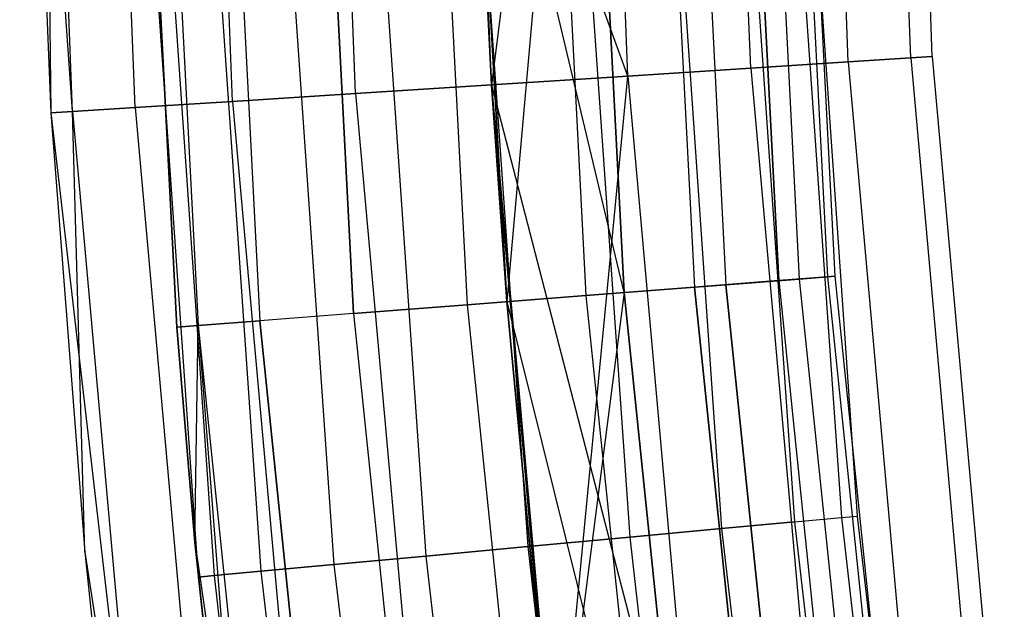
# Model space of a CAD drawing. Extents: x -135 to 135, y -135 to 135.
# Tile 121 of 207: x -75.49 to -71.03, y -7.07 to -4.4. Entities that reach past the tile are written whole.
import ezdxf

# ---------------------------------------------------------------- set-up
doc = ezdxf.new("R2010")
doc.units = 0
doc.header["$LTSCALE"] = 25.4
doc.layers.get('0').update_dxf_attribs({"linetype": 'CONTINUOUS'})

# ---------------------------------------------------------------- blocks, each defined once
blk = doc.blocks.new('SANTANA_BIURKO_A_PM_STL')
at = {"color": 0}
for p, q in [((-72.876, -0.9307, 147.0979), (-73.3502, -4.69, 147)), ((-72.876, -0.9307, 147.0979), (-73.3502, -4.69, 147)), ((-72.7334, -4.6506, 150.9021), (-72.876, -0.9307, 150.9021)), ((-72.7334, -4.6506, 150.9021), (-72.876, -0.9307, 150.9021)), ((-72.7334, -4.6506, 147.0979), (-72.876, -0.9307, 147.0979)), ((-72.7334, -4.6506, 147.0979), (-72.876, -0.9307, 147.0979)), ((-72.7334, -4.6506, 3.9021), (-72.876, -0.9307, 3.9021)), ((-72.7334, -4.6506, 3.9021), (-72.876, -0.9307, 3.9021)), ((-72.7334, -4.6506, 0.0979), (-72.876, -0.9307, 0.0979)), ((-72.7334, -4.6506, 0.0979), (-72.876, -0.9307, 0.0979)), ((-72.177, -4.615, 150.618), (-72.3185, -0.9236, 150.618)), ((-72.177, -4.615, 150.618), (-72.3185, -0.9236, 150.618)), ((-72.177, -4.615, 147.382), (-72.3185, -0.9236, 147.382)), ((-72.177, -4.615, 147.382), (-72.3185, -0.9236, 147.382)), ((-72.177, -4.615, 3.618), (-72.3185, -0.9236, 3.618)), ((-72.177, -4.615, 3.618), (-72.3185, -0.9236, 3.618)), ((-72.177, -4.615, 0.382), (-72.3185, -0.9236, 0.382)), ((-72.177, -4.615, 0.382), (-72.3185, -0.9236, 0.382)), ((-71.7355, -4.5868, 150.1756), (-71.8761, -0.918, 150.1756)), ((-71.7355, -4.5868, 150.1756), (-71.8761, -0.918, 150.1756)), ((-71.7355, -4.5868, 147.8244), (-71.8761, -0.918, 147.8244)), ((-71.7355, -4.5868, 147.8244), (-71.8761, -0.918, 147.8244)), ((-71.7355, -4.5868, 3.1756), (-71.8761, -0.918, 3.1756)), ((-71.7355, -4.5868, 3.1756), (-71.8761, -0.918, 3.1756)), ((-71.7355, -4.5868, 0.8244), (-71.8761, -0.918, 0.8244)), ((-71.7355, -4.5868, 0.8244), (-71.8761, -0.918, 0.8244)), ((-71.452, -4.5687, 149.618), (-71.592, -0.9143, 149.618)), ((-71.452, -4.5687, 149.618), (-71.592, -0.9143, 149.618)), ((-71.452, -4.5687, 148.382), (-71.592, -0.9143, 148.382)), ((-71.452, -4.5687, 148.382), (-71.592, -0.9143, 148.382)), ((-71.452, -4.5687, 2.618), (-71.592, -0.9143, 2.618)), ((-71.452, -4.5687, 2.618), (-71.592, -0.9143, 2.618)), ((-71.452, -4.5687, 1.382), (-71.592, -0.9143, 1.382)), ((-71.452, -4.5687, 1.382), (-71.592, -0.9143, 1.382)), ((-71.3543, -4.5624, 149), (-71.4942, -0.9131, 149)), ((-71.3543, -4.5624, 149), (-71.4942, -0.9131, 149)), ((-71.3543, -4.5624, 2), (-71.4942, -0.9131, 2)), ((-71.3543, -4.5624, 2), (-71.4942, -0.9131, 2)), ((-75.2485, -4.8114, 149.618), (-75.396, -0.9629, 149.618)), ((-75.2485, -4.8114, 149.618), (-75.396, -0.9629, 149.618)), ((-75.396, -0.9629, 1.382), (-75.3461, -4.8177, 2)), ((-75.2485, -4.8114, 1.382), (-75.396, -0.9629, 1.382)), ((-75.2485, -4.8114, 1.382), (-75.396, -0.9629, 1.382)), ((-75.396, -0.9629, 1.382), (-75.3461, -4.8177, 2)), ((-74.965, -4.7933, 150.1756), (-75.1119, -0.9593, 150.1756)), ((-74.965, -4.7933, 150.1756), (-75.1119, -0.9593, 150.1756)), ((-74.965, -4.7933, 0.8244), (-75.1119, -0.9593, 0.8244)), ((-74.965, -4.7933, 0.8244), (-75.1119, -0.9593, 0.8244)), ((-74.5234, -4.7651, 150.618), (-74.6695, -0.9536, 150.618)), ((-74.5234, -4.7651, 150.618), (-74.6695, -0.9536, 150.618)), ((-74.5234, -4.7651, 0.382), (-74.6695, -0.9536, 0.382)), ((-74.5234, -4.7651, 0.382), (-74.6695, -0.9536, 0.382)), ((-73.967, -4.7295, 150.9021), (-74.112, -0.9465, 150.9021)), ((-73.967, -4.7295, 150.9021), (-74.112, -0.9465, 150.9021)), ((-73.967, -4.7295, 0.0979), (-74.112, -0.9465, 0.0979)), ((-73.967, -4.7295, 0.0979), (-74.112, -0.9465, 0.0979)), ((-73.3502, -4.69, 151), (-73.494, -0.9386, 151)), ((-73.3502, -4.69, 151), (-73.494, -0.9386, 151)), ((-73.3502, -4.69, 0), (-73.494, -0.9386, 0)), ((-73.3502, -4.69, 0), (-73.494, -0.9386, 0)), ((-75.4877, -1.3631, 149), (-75.3461, -4.8177, 149)), ((-75.2485, -4.8114, 149.618), (-75.4877, -1.3631, 149)), ((-75.2485, -4.8114, 149.618), (-75.4877, -1.3631, 149)), ((-75.4877, -1.3631, 2), (-75.3461, -4.8177, 2)), ((-75.4877, -1.3631, 149), (-75.3461, -4.8177, 149)), ((-75.4877, -1.3631, 2), (-75.3461, -4.8177, 2)), ((-72.6238, -1.8705, 150.2345), (-72.4312, -5.6066, 150.2345)), ((-72.6238, -1.8705, 150.2345), (-72.4312, -5.6066, 150.2345)), ((-72.6238, -1.8705, 0.7655), (-72.4312, -5.6066, 0.7655)), ((-72.6238, -1.8705, 0.7655), (-72.4312, -5.6066, 0.7655)), ((-72.4813, -1.8669, 147.8772), (-72.2891, -5.5956, 147.8772)), ((-72.4813, -1.8669, 147.8772), (-72.2891, -5.5956, 147.8772)), ((-72.4813, -1.8669, 3.1228), (-72.2891, -5.5956, 3.1228)), ((-72.4813, -1.8669, 3.1228), (-72.2891, -5.5956, 3.1228)), ((-72.05, -5.5771, 149.8521), (-72.2416, -1.8607, 149.8521)), ((-72.05, -5.5771, 149.8521), (-72.2416, -1.8607, 149.8521)), ((-72.2416, -1.8607, 1.1479), (-72.05, -5.5771, 1.1479)), ((-72.2416, -1.8607, 1.1479), (-72.05, -5.5771, 1.1479)), ((-72.1479, -1.8583, 148.3029), (-71.9566, -5.5699, 148.3029)), ((-72.1479, -1.8583, 148.3029), (-71.9566, -5.5699, 148.3029)), ((-72.1479, -1.8583, 2.6971), (-71.9566, -5.5699, 2.6971)), ((-72.1479, -1.8583, 2.6971), (-71.9566, -5.5699, 2.6971)), ((-72.0197, -1.855, 149.359), (-71.8287, -5.56, 149.359)), ((-72.0197, -1.855, 149.359), (-71.8287, -5.56, 149.359)), ((-72.0197, -1.855, 1.641), (-71.8287, -5.56, 1.641)), ((-72.0197, -1.855, 1.641), (-71.8287, -5.56, 1.641)), ((-71.9871, -1.8541, 148.8192), (-71.7962, -5.5575, 148.8192)), ((-71.9871, -1.8541, 148.8192), (-71.7962, -5.5575, 148.8192)), ((-71.9871, -1.8541, 2.1808), (-71.7962, -5.5575, 2.1808)), ((-71.9871, -1.8541, 2.1808), (-71.7962, -5.5575, 2.1808)), ((-73.9758, -5.7262, 150.3282), (-74.1725, -1.9104, 150.3282)), ((-73.9758, -5.7262, 150.3282), (-74.1725, -1.9104, 150.3282)), ((-74.1725, -1.9104, 0.6718), (-73.9758, -5.7262, 0.6718)), ((-74.1725, -1.9104, 0.6718), (-73.9758, -5.7262, 0.6718)), ((-73.6564, -1.8971, 150.4891), (-73.4611, -5.6864, 150.4891)), ((-73.6564, -1.8971, 150.4891), (-73.4611, -5.6864, 150.4891)), ((-73.6564, -1.8971, 0.5109), (-73.4611, -5.6864, 0.5109)), ((-73.6564, -1.8971, 0.5109), (-73.4611, -5.6864, 0.5109)), ((-72.9439, -1.8788, 3.4025), (-73.2808, -5.6724, 3.5)), ((-72.9439, -1.8788, 3.4025), (-73.2808, -5.6724, 3.5)), ((-73.1168, -1.8832, 150.4564), (-72.9229, -5.6447, 150.4564)), ((-73.1168, -1.8832, 150.4564), (-72.9229, -5.6447, 150.4564)), ((-73.1168, -1.8832, 0.5436), (-72.9229, -5.6447, 0.5436)), ((-73.1168, -1.8832, 0.5436), (-72.9229, -5.6447, 0.5436)), ((-72.7505, -5.6313, 147.5975), (-72.9439, -1.8788, 147.5975)), ((-72.7505, -5.6313, 147.5975), (-72.9439, -1.8788, 147.5975)), ((-72.9439, -1.8788, 3.4025), (-72.7505, -5.6313, 3.4025)), ((-72.9439, -1.8788, 3.4025), (-72.7505, -5.6313, 3.4025)), ((-74.7763, -5.7882, 149), (-74.9751, -1.9311, 149)), ((-74.9751, -1.9311, 2), (-74.7763, -5.7882, 2)), ((-74.7763, -5.7882, 149), (-74.9751, -1.9311, 149)), ((-74.9751, -1.9311, 2), (-74.7763, -5.7882, 2)), ((-74.8777, -1.9286, 149.5319), (-74.6791, -5.7806, 149.5319)), ((-74.8777, -1.9286, 149.5319), (-74.6791, -5.7806, 149.5319)), ((-74.8777, -1.9286, 1.4681), (-74.6791, -5.7806, 1.4681)), ((-74.8777, -1.9286, 1.4681), (-74.6791, -5.7806, 1.4681)), ((-74.598, -1.9214, 149.9947), (-74.4002, -5.759, 149.9947)), ((-74.598, -1.9214, 149.9947), (-74.4002, -5.759, 149.9947)), ((-74.598, -1.9214, 1.0053), (-74.4002, -5.759, 1.0053)), ((-74.598, -1.9214, 1.0053), (-74.4002, -5.759, 1.0053)), ((-73.451, -2.6844, 147.5), (-73.2808, -5.6724, 147.5)), ((-72.7505, -5.6313, 147.5975), (-73.451, -2.6844, 147.5)), ((-72.7505, -5.6313, 147.5975), (-73.451, -2.6844, 147.5)), ((-73.2808, -5.6724, 147.5), (-73.451, -2.6844, 147)), ((-73.451, -2.6844, 147), (-73.3502, -4.69, 147)), ((-73.2808, -5.6724, 147.5), (-73.451, -2.6844, 147)), ((-73.451, -2.6844, 147.5), (-73.2808, -5.6724, 147.5)), ((-73.451, -2.6844, 147), (-73.3502, -4.69, 147)), ((-73.451, -2.6844, 4), (-73.3502, -4.69, 4)), ((-72.7334, -4.6506, 3.9021), (-73.451, -2.6844, 4)), ((-72.7334, -4.6506, 3.9021), (-73.451, -2.6844, 4)), ((-73.3502, -4.69, 4), (-73.451, -2.6844, 3.5)), ((-73.451, -2.6844, 3.5), (-73.2808, -5.6724, 3.5)), ((-73.3502, -4.69, 4), (-73.451, -2.6844, 3.5)), ((-73.451, -2.6844, 4), (-73.3502, -4.69, 4)), ((-73.451, -2.6844, 3.5), (-73.2808, -5.6724, 3.5)), ((-72.2093, -3.3384, 149.8817), (-71.9781, -6.6698, 149.8817)), ((-72.2093, -3.3384, 149.8817), (-71.9781, -6.6698, 149.8817)), ((-72.2093, -3.3384, 148.1183), (-71.9781, -6.6698, 148.1183)), ((-72.2093, -3.3384, 148.1183), (-71.9781, -6.6698, 148.1183)), ((-72.2093, -3.3384, 2.8817), (-71.9781, -6.6698, 2.8817)), ((-72.2093, -3.3384, 2.8817), (-71.9781, -6.6698, 2.8817)), ((-72.2093, -3.3384, 1.1183), (-71.9781, -6.6698, 1.1183)), ((-72.2093, -3.3384, 1.1183), (-71.9781, -6.6698, 1.1183)), ((-71.9965, -3.3286, 149.4635), (-71.766, -6.6501, 149.4635)), ((-71.9965, -3.3286, 149.4635), (-71.766, -6.6501, 149.4635)), ((-71.9965, -3.3286, 148.5365), (-71.766, -6.6501, 148.5365)), ((-71.9965, -3.3286, 148.5365), (-71.766, -6.6501, 148.5365)), ((-71.9965, -3.3286, 2.4635), (-71.766, -6.6501, 2.4635)), ((-71.9965, -3.3286, 2.4635), (-71.766, -6.6501, 2.4635)), ((-71.9965, -3.3286, 1.5365), (-71.766, -6.6501, 1.5365)), ((-71.9965, -3.3286, 1.5365), (-71.766, -6.6501, 1.5365)), ((-71.6929, -6.6433, 149), (-71.9232, -3.3252, 149)), ((-71.6929, -6.6433, 149), (-71.9232, -3.3252, 149)), ((-71.6929, -6.6433, 2), (-71.9232, -3.3252, 2)), ((-71.6929, -6.6433, 2), (-71.9232, -3.3252, 2)), ((-72.9585, -3.3731, 150.4266), (-72.7249, -6.739, 150.4266)), ((-72.9585, -3.3731, 150.4266), (-72.7249, -6.739, 150.4266)), ((-72.9585, -3.3731, 147.5734), (-72.7249, -6.739, 147.5734)), ((-72.9585, -3.3731, 147.5734), (-72.7249, -6.739, 147.5734)), ((-72.9585, -3.3731, 3.4266), (-72.7249, -6.739, 3.4266)), ((-72.9585, -3.3731, 3.4266), (-72.7249, -6.739, 3.4266)), ((-72.9585, -3.3731, 0.5734), (-72.7249, -6.739, 0.5734)), ((-72.9585, -3.3731, 0.5734), (-72.7249, -6.739, 0.5734)), ((-72.5408, -3.3538, 150.2135), (-72.3085, -6.7004, 150.2135)), ((-72.5408, -3.3538, 150.2135), (-72.3085, -6.7004, 150.2135)), ((-72.5408, -3.3538, 147.7865), (-72.3085, -6.7004, 147.7865)), ((-72.5408, -3.3538, 147.7865), (-72.3085, -6.7004, 147.7865)), ((-72.5408, -3.3538, 3.2135), (-72.3085, -6.7004, 3.2135)), ((-72.5408, -3.3538, 3.2135), (-72.3085, -6.7004, 3.2135)), ((-72.5408, -3.3538, 0.7865), (-72.3085, -6.7004, 0.7865)), ((-72.5408, -3.3538, 0.7865), (-72.3085, -6.7004, 0.7865)), ((-73.8846, -3.4159, 150.4266), (-73.648, -6.8245, 150.4266)), ((-73.8846, -3.4159, 150.4266), (-73.648, -6.8245, 150.4266)), ((-73.8846, -3.4159, 147.5734), (-73.648, -6.8245, 147.5734)), ((-73.8846, -3.4159, 147.5734), (-73.648, -6.8245, 147.5734)), ((-73.8846, -3.4159, 3.4266), (-73.648, -6.8245, 3.4266)), ((-73.8846, -3.4159, 3.4266), (-73.648, -6.8245, 3.4266)), ((-73.8846, -3.4159, 0.5734), (-73.648, -6.8245, 0.5734)), ((-73.8846, -3.4159, 0.5734), (-73.648, -6.8245, 0.5734)), ((-73.4216, -3.3945, 150.5), (-73.1865, -6.7817, 150.5)), ((-73.4216, -3.3945, 150.5), (-73.1865, -6.7817, 150.5)), ((-73.4216, -3.3945, 147.5), (-73.1865, -6.7817, 147.5)), ((-73.4216, -3.3945, 147.5), (-73.1865, -6.7817, 147.5)), ((-73.4216, -3.3945, 3.5), (-73.1865, -6.7817, 3.5)), ((-73.4216, -3.3945, 3.5), (-73.1865, -6.7817, 3.5)), ((-73.4216, -3.3945, 0.5), (-73.1865, -6.7817, 0.5)), ((-73.4216, -3.3945, 0.5), (-73.1865, -6.7817, 0.5)), ((-74.92, -3.4638, 149), (-74.6801, -6.9201, 149)), ((-74.92, -3.4638, 149), (-74.6801, -6.9201, 149)), ((-74.92, -3.4638, 2), (-74.6801, -6.9201, 2)), ((-74.92, -3.4638, 2), (-74.6801, -6.9201, 2)), ((-74.8466, -3.4604, 149.4635), (-74.607, -6.9134, 149.4635)), ((-74.8466, -3.4604, 149.4635), (-74.607, -6.9134, 149.4635)), ((-74.8466, -3.4604, 148.5365), (-74.607, -6.9134, 148.5365)), ((-74.8466, -3.4604, 148.5365), (-74.607, -6.9134, 148.5365)), ((-74.8466, -3.4604, 2.4635), (-74.607, -6.9134, 2.4635)), ((-74.8466, -3.4604, 2.4635), (-74.607, -6.9134, 2.4635)), ((-74.8466, -3.4604, 1.5365), (-74.607, -6.9134, 1.5365)), ((-74.8466, -3.4604, 1.5365), (-74.607, -6.9134, 1.5365)), ((-74.6338, -3.4505, 149.8817), (-74.3948, -6.8937, 149.8817)), ((-74.6338, -3.4505, 149.8817), (-74.3948, -6.8937, 149.8817)), ((-74.6338, -3.4505, 148.1183), (-74.3948, -6.8937, 148.1183)), ((-74.6338, -3.4505, 148.1183), (-74.3948, -6.8937, 148.1183)), ((-74.6338, -3.4505, 2.8817), (-74.3948, -6.8937, 2.8817)), ((-74.6338, -3.4505, 2.8817), (-74.3948, -6.8937, 2.8817)), ((-74.6338, -3.4505, 1.1183), (-74.3948, -6.8937, 1.1183)), ((-74.6338, -3.4505, 1.1183), (-74.3948, -6.8937, 1.1183)), ((-74.3023, -3.4352, 150.2135), (-74.0644, -6.8631, 150.2135)), ((-74.3023, -3.4352, 150.2135), (-74.0644, -6.8631, 150.2135)), ((-74.3023, -3.4352, 147.7865), (-74.0644, -6.8631, 147.7865)), ((-74.3023, -3.4352, 147.7865), (-74.0644, -6.8631, 147.7865)), ((-74.3023, -3.4352, 3.2135), (-74.0644, -6.8631, 3.2135)), ((-74.3023, -3.4352, 3.2135), (-74.0644, -6.8631, 3.2135)), ((-74.3023, -3.4352, 0.7865), (-74.0644, -6.8631, 0.7865)), ((-74.3023, -3.4352, 0.7865), (-74.0644, -6.8631, 0.7865)), ((-72.177, -4.615, 147.382), (-71.7355, -4.5868, 147.8244)), ((-71.7355, -4.5868, 150.1756), (-72.177, -4.615, 150.618)), ((-71.7355, -4.5868, 150.1756), (-72.177, -4.615, 150.618)), ((-72.177, -4.615, 147.382), (-71.7355, -4.5868, 147.8244)), ((-72.177, -4.615, 0.382), (-71.7355, -4.5868, 0.8244)), ((-71.7355, -4.5868, 3.1756), (-72.177, -4.615, 3.618)), ((-71.7355, -4.5868, 3.1756), (-72.177, -4.615, 3.618)), ((-72.177, -4.615, 0.382), (-71.7355, -4.5868, 0.8244)), ((-71.7355, -4.5868, 147.8244), (-71.452, -4.5687, 148.382)), ((-71.452, -4.5687, 149.618), (-71.7355, -4.5868, 150.1756)), ((-71.452, -4.5687, 149.618), (-71.7355, -4.5868, 150.1756)), ((-71.7355, -4.5868, 147.8244), (-71.452, -4.5687, 148.382)), ((-71.7355, -4.5868, 0.8244), (-71.452, -4.5687, 1.382)), ((-71.452, -4.5687, 2.618), (-71.7355, -4.5868, 3.1756)), ((-71.452, -4.5687, 2.618), (-71.7355, -4.5868, 3.1756)), ((-71.7355, -4.5868, 0.8244), (-71.452, -4.5687, 1.382)), ((-71.7355, -4.5868, 147.8244), (-71.4077, -8.2437, 147.8244)), ((-71.7355, -4.5868, 147.8244), (-71.4077, -8.2437, 147.8244)), ((-71.7355, -4.5868, 150.1756), (-71.4077, -8.2437, 150.1756)), ((-71.7355, -4.5868, 150.1756), (-71.4077, -8.2437, 150.1756)), ((-71.7355, -4.5868, 0.8244), (-71.4077, -8.2437, 0.8244)), ((-71.7355, -4.5868, 0.8244), (-71.4077, -8.2437, 0.8244)), ((-71.7355, -4.5868, 3.1756), (-71.4077, -8.2437, 3.1756)), ((-71.7355, -4.5868, 3.1756), (-71.4077, -8.2437, 3.1756)), ((-71.452, -4.5687, 148.382), (-71.3543, -4.5624, 149)), ((-71.3543, -4.5624, 149), (-71.452, -4.5687, 149.618)), ((-71.3543, -4.5624, 149), (-71.452, -4.5687, 149.618)), ((-71.452, -4.5687, 148.382), (-71.3543, -4.5624, 149)), ((-71.452, -4.5687, 1.382), (-71.3543, -4.5624, 2)), ((-71.3543, -4.5624, 2), (-71.452, -4.5687, 2.618)), ((-71.3543, -4.5624, 2), (-71.452, -4.5687, 2.618)), ((-71.452, -4.5687, 1.382), (-71.3543, -4.5624, 2)), ((-71.452, -4.5687, 148.382), (-71.1255, -8.2111, 148.382)), ((-71.452, -4.5687, 148.382), (-71.1255, -8.2111, 148.382)), ((-71.452, -4.5687, 149.618), (-71.1255, -8.2111, 149.618)), ((-71.452, -4.5687, 149.618), (-71.1255, -8.2111, 149.618)), ((-71.452, -4.5687, 1.382), (-71.1255, -8.2111, 1.382)), ((-71.452, -4.5687, 1.382), (-71.1255, -8.2111, 1.382)), ((-71.452, -4.5687, 2.618), (-71.1255, -8.2111, 2.618)), ((-71.452, -4.5687, 2.618), (-71.1255, -8.2111, 2.618)), ((-71.3543, -4.5624, 149), (-71.0282, -8.1999, 149)), ((-71.3543, -4.5624, 149), (-71.0282, -8.1999, 149)), ((-71.3543, -4.5624, 2), (-71.0282, -8.1999, 2)), ((-71.3543, -4.5624, 2), (-71.0282, -8.1999, 2)), ((-72.7334, -4.6506, 147.0979), (-72.177, -4.615, 147.382)), ((-72.177, -4.615, 150.618), (-72.7334, -4.6506, 150.9021)), ((-72.177, -4.615, 150.618), (-72.7334, -4.6506, 150.9021)), ((-72.7334, -4.6506, 147.0979), (-72.177, -4.615, 147.382)), ((-72.7334, -4.6506, 0.0979), (-72.177, -4.615, 0.382)), ((-72.177, -4.615, 3.618), (-72.7334, -4.6506, 3.9021)), ((-72.177, -4.615, 3.618), (-72.7334, -4.6506, 3.9021)), ((-72.7334, -4.6506, 0.0979), (-72.177, -4.615, 0.382)), ((-72.177, -4.615, 147.382), (-71.8472, -8.2944, 147.382)), ((-72.177, -4.615, 147.382), (-71.8472, -8.2944, 147.382)), ((-72.177, -4.615, 150.618), (-71.8472, -8.2944, 150.618)), ((-72.177, -4.615, 150.618), (-71.8472, -8.2944, 150.618)), ((-72.177, -4.615, 0.382), (-71.8472, -8.2944, 0.382)), ((-72.177, -4.615, 0.382), (-71.8472, -8.2944, 0.382)), ((-72.177, -4.615, 3.618), (-71.8472, -8.2944, 3.618)), ((-72.177, -4.615, 3.618), (-71.8472, -8.2944, 3.618)), ((-72.7334, -4.6506, 150.9021), (-73.3502, -4.69, 151)), ((-72.7334, -4.6506, 150.9021), (-73.3502, -4.69, 151)), ((-72.7334, -4.6506, 147.0979), (-73.3502, -4.69, 147)), ((-72.7334, -4.6506, 147.0979), (-73.3502, -4.69, 147)), ((-73.3502, -4.69, 4), (-72.7334, -4.6506, 3.9021)), ((-73.3502, -4.69, 0), (-72.7334, -4.6506, 0.0979)), ((-73.3502, -4.69, 4), (-72.7334, -4.6506, 3.9021)), ((-73.3502, -4.69, 0), (-72.7334, -4.6506, 0.0979)), ((-73.0591, -8.0388, 147), (-72.7334, -4.6506, 147.0979)), ((-73.0591, -8.0388, 147), (-72.7334, -4.6506, 147.0979)), ((-72.7334, -4.6506, 147.0979), (-72.4011, -8.3584, 147.0979)), ((-72.7334, -4.6506, 147.0979), (-72.4011, -8.3584, 147.0979)), ((-72.7334, -4.6506, 150.9021), (-72.4011, -8.3584, 150.9021)), ((-72.7334, -4.6506, 150.9021), (-72.4011, -8.3584, 150.9021)), ((-72.7334, -4.6506, 0.0979), (-72.4011, -8.3584, 0.0979)), ((-72.7334, -4.6506, 0.0979), (-72.4011, -8.3584, 0.0979)), ((-72.7334, -4.6506, 3.9021), (-72.4011, -8.3584, 3.9021)), ((-72.7334, -4.6506, 3.9021), (-72.4011, -8.3584, 3.9021)), ((-73.3502, -4.69, 151), (-73.967, -4.7295, 150.9021)), ((-73.3502, -4.69, 151), (-73.967, -4.7295, 150.9021)), ((-73.967, -4.7295, 0.0979), (-73.3502, -4.69, 0)), ((-73.967, -4.7295, 0.0979), (-73.3502, -4.69, 0)), ((-73.0591, -8.0388, 147.5), (-73.3502, -4.69, 147)), ((-73.3502, -4.69, 147), (-73.0591, -8.0388, 147)), ((-73.0591, -8.0388, 147.5), (-73.3502, -4.69, 147)), ((-73.2808, -5.6724, 147.5), (-73.3502, -4.69, 147)), ((-73.2808, -5.6724, 147.5), (-73.3502, -4.69, 147)), ((-73.3502, -4.69, 151), (-73.0151, -8.4292, 151)), ((-73.3502, -4.69, 151), (-73.0151, -8.4292, 151)), ((-73.3502, -4.69, 147), (-73.0591, -8.0388, 147)), ((-73.3502, -4.69, 0), (-73.0151, -8.4292, 0)), ((-73.3502, -4.69, 0), (-73.0151, -8.4292, 0)), ((-73.3502, -4.69, 4), (-72.4011, -8.3584, 3.9021)), ((-73.3502, -4.69, 4), (-72.4011, -8.3584, 3.9021)), ((-73.3502, -4.69, 4), (-73.0591, -8.0388, 4)), ((-73.3502, -4.69, 4), (-73.0591, -8.0388, 4)), ((-73.3502, -4.69, 4), (-73.2808, -5.6724, 3.5)), ((-73.3502, -4.69, 4), (-73.2808, -5.6724, 3.5)), ((-74.5234, -4.7651, 150.618), (-74.965, -4.7933, 150.1756)), ((-74.5234, -4.7651, 150.618), (-74.965, -4.7933, 150.1756)), ((-74.965, -4.7933, 0.8244), (-74.5234, -4.7651, 0.382)), ((-74.965, -4.7933, 0.8244), (-74.5234, -4.7651, 0.382)), ((-73.967, -4.7295, 150.9021), (-74.5234, -4.7651, 150.618)), ((-73.967, -4.7295, 150.9021), (-74.5234, -4.7651, 150.618)), ((-74.5234, -4.7651, 0.382), (-73.967, -4.7295, 0.0979)), ((-74.5234, -4.7651, 0.382), (-73.967, -4.7295, 0.0979)), ((-74.5234, -4.7651, 150.618), (-74.1829, -8.5641, 150.618)), ((-74.5234, -4.7651, 150.618), (-74.1829, -8.5641, 150.618)), ((-74.5234, -4.7651, 0.382), (-74.1829, -8.5641, 0.382)), ((-74.5234, -4.7651, 0.382), (-74.1829, -8.5641, 0.382)), ((-73.967, -4.7295, 150.9021), (-73.629, -8.5001, 150.9021)), ((-73.967, -4.7295, 150.9021), (-73.629, -8.5001, 150.9021)), ((-73.967, -4.7295, 0.0979), (-73.629, -8.5001, 0.0979)), ((-73.967, -4.7295, 0.0979), (-73.629, -8.5001, 0.0979)), ((-75.3461, -4.8177, 149), (-75.2485, -4.8114, 149.618)), ((-75.3461, -4.8177, 149), (-75.2485, -4.8114, 149.618)), ((-75.2485, -4.8114, 1.382), (-75.3461, -4.8177, 2)), ((-75.2485, -4.8114, 1.382), (-75.3461, -4.8177, 2)), ((-74.965, -4.7933, 150.1756), (-75.2485, -4.8114, 149.618)), ((-74.965, -4.7933, 150.1756), (-75.2485, -4.8114, 149.618)), ((-75.2485, -4.8114, 1.382), (-74.965, -4.7933, 0.8244)), ((-75.2485, -4.8114, 1.382), (-74.965, -4.7933, 0.8244)), ((-75.2485, -4.8114, 149.618), (-74.9046, -8.6474, 149.618)), ((-75.2485, -4.8114, 149.618), (-74.9046, -8.6474, 149.618)), ((-75.1926, -6.8066, 2), (-75.2485, -4.8114, 1.382)), ((-75.2485, -4.8114, 1.382), (-74.9046, -8.6474, 1.382)), ((-75.2485, -4.8114, 1.382), (-74.9046, -8.6474, 1.382)), ((-75.1926, -6.8066, 2), (-75.2485, -4.8114, 1.382)), ((-74.965, -4.7933, 150.1756), (-74.6224, -8.6148, 150.1756)), ((-74.965, -4.7933, 150.1756), (-74.6224, -8.6148, 150.1756)), ((-74.965, -4.7933, 0.8244), (-74.6224, -8.6148, 0.8244)), ((-74.965, -4.7933, 0.8244), (-74.6224, -8.6148, 0.8244)), ((-75.3461, -4.8177, 149), (-74.9046, -8.6474, 149.618)), ((-75.3461, -4.8177, 149), (-74.9046, -8.6474, 149.618)), ((-75.3461, -4.8177, 149), (-75.1926, -6.8066, 149)), ((-75.3461, -4.8177, 2), (-75.3461, -4.8177, 149)), ((-75.3461, -4.8177, 2), (-75.3461, -4.8177, 149)), ((-75.3461, -4.8177, 2), (-75.1926, -6.8066, 2)), ((-75.3461, -4.8177, 149), (-75.1926, -6.8066, 149)), ((-75.3461, -4.8177, 2), (-75.1926, -6.8066, 2)), ((-71.9566, -5.5699, 148.3029), (-72.2891, -5.5956, 147.8772)), ((-71.9566, -5.5699, 148.3029), (-72.2891, -5.5956, 147.8772)), ((-72.2891, -5.5956, 3.1228), (-71.9566, -5.5699, 2.6971)), ((-72.2891, -5.5956, 3.1228), (-71.9566, -5.5699, 2.6971)), ((-72.05, -5.5771, 149.8521), (-71.8287, -5.56, 149.359)), ((-72.05, -5.5771, 149.8521), (-71.8287, -5.56, 149.359)), ((-71.8287, -5.56, 1.641), (-72.05, -5.5771, 1.1479)), ((-71.8287, -5.56, 1.641), (-72.05, -5.5771, 1.1479)), ((-71.7962, -5.5575, 148.8192), (-71.9566, -5.5699, 148.3029)), ((-71.7962, -5.5575, 148.8192), (-71.9566, -5.5699, 148.3029)), ((-71.9566, -5.5699, 2.6971), (-71.7962, -5.5575, 2.1808)), ((-71.9566, -5.5699, 2.6971), (-71.7962, -5.5575, 2.1808)), ((-71.9566, -5.5699, 148.3029), (-71.5744, -9.2667, 148.3029)), ((-71.9566, -5.5699, 148.3029), (-71.5744, -9.2667, 148.3029)), ((-71.9566, -5.5699, 2.6971), (-71.5744, -9.2667, 2.6971)), ((-71.9566, -5.5699, 2.6971), (-71.5744, -9.2667, 2.6971)), ((-71.8287, -5.56, 149.359), (-71.7962, -5.5575, 148.8192)), ((-71.8287, -5.56, 149.359), (-71.7962, -5.5575, 148.8192)), ((-71.7962, -5.5575, 2.1808), (-71.8287, -5.56, 1.641)), ((-71.7962, -5.5575, 2.1808), (-71.8287, -5.56, 1.641)), ((-71.8287, -5.56, 149.359), (-71.4473, -9.2503, 149.359)), ((-71.8287, -5.56, 149.359), (-71.4473, -9.2503, 149.359)), ((-71.8287, -5.56, 1.641), (-71.4473, -9.2503, 1.641)), ((-71.8287, -5.56, 1.641), (-71.4473, -9.2503, 1.641)), ((-71.7962, -5.5575, 148.8192), (-71.4149, -9.2461, 148.8192)), ((-71.7962, -5.5575, 148.8192), (-71.4149, -9.2461, 148.8192)), ((-71.7962, -5.5575, 2.1808), (-71.4149, -9.2461, 2.1808)), ((-71.7962, -5.5575, 2.1808), (-71.4149, -9.2461, 2.1808)), ((-72.9229, -5.6447, 150.4564), (-72.4312, -5.6066, 150.2345)), ((-72.9229, -5.6447, 150.4564), (-72.4312, -5.6066, 150.2345)), ((-72.4312, -5.6066, 0.7655), (-72.9229, -5.6447, 0.5436)), ((-72.4312, -5.6066, 0.7655), (-72.9229, -5.6447, 0.5436)), ((-72.7505, -5.6313, 147.5975), (-72.2891, -5.5956, 147.8772)), ((-72.7505, -5.6313, 147.5975), (-72.2891, -5.5956, 147.8772)), ((-72.7505, -5.6313, 3.4025), (-72.2891, -5.5956, 3.1228)), ((-72.7505, -5.6313, 3.4025), (-72.2891, -5.5956, 3.1228)), ((-72.05, -5.5771, 149.8521), (-72.4312, -5.6066, 150.2345)), ((-72.05, -5.5771, 149.8521), (-72.4312, -5.6066, 150.2345)), ((-72.05, -5.5771, 1.1479), (-72.4312, -5.6066, 0.7655)), ((-72.05, -5.5771, 1.1479), (-72.4312, -5.6066, 0.7655)), ((-72.0466, -9.3279, 150.2345), (-72.4312, -5.6066, 150.2345)), ((-72.0466, -9.3279, 150.2345), (-72.4312, -5.6066, 150.2345)), ((-72.4312, -5.6066, 0.7655), (-72.0466, -9.3279, 0.7655)), ((-72.4312, -5.6066, 0.7655), (-72.0466, -9.3279, 0.7655)), ((-71.9052, -9.3096, 147.8772), (-72.2891, -5.5956, 147.8772)), ((-71.9052, -9.3096, 147.8772), (-72.2891, -5.5956, 147.8772)), ((-72.2891, -5.5956, 3.1228), (-71.9052, -9.3096, 3.1228)), ((-72.2891, -5.5956, 3.1228), (-71.9052, -9.3096, 3.1228)), ((-72.05, -5.5771, 149.8521), (-71.6674, -9.2788, 149.8521)), ((-72.05, -5.5771, 149.8521), (-71.6674, -9.2788, 149.8521)), ((-72.05, -5.5771, 1.1479), (-71.6674, -9.2788, 1.1479)), ((-72.05, -5.5771, 1.1479), (-71.6674, -9.2788, 1.1479)), ((-73.4611, -5.6864, 150.4891), (-72.9229, -5.6447, 150.4564)), ((-73.4611, -5.6864, 150.4891), (-72.9229, -5.6447, 150.4564)), ((-72.9229, -5.6447, 0.5436), (-73.4611, -5.6864, 0.5109)), ((-72.9229, -5.6447, 0.5436), (-73.4611, -5.6864, 0.5109)), ((-73.2808, -5.6724, 147.5), (-72.7505, -5.6313, 147.5975)), ((-73.2808, -5.6724, 147.5), (-72.7505, -5.6313, 147.5975)), ((-73.2808, -5.6724, 3.5), (-72.7505, -5.6313, 3.4025)), ((-73.2808, -5.6724, 3.5), (-72.7505, -5.6313, 3.4025)), ((-72.7505, -5.6313, 3.4025), (-73.0591, -8.0388, 3.5)), ((-72.7505, -5.6313, 3.4025), (-73.0591, -8.0388, 3.5)), ((-72.9229, -5.6447, 150.4564), (-72.5356, -9.3912, 150.4564)), ((-72.9229, -5.6447, 150.4564), (-72.5356, -9.3912, 150.4564)), ((-72.9229, -5.6447, 0.5436), (-72.5356, -9.3912, 0.5436)), ((-72.9229, -5.6447, 0.5436), (-72.5356, -9.3912, 0.5436)), ((-72.3641, -9.369, 147.5975), (-72.7505, -5.6313, 147.5975)), ((-72.3641, -9.369, 147.5975), (-72.7505, -5.6313, 147.5975)), ((-72.7505, -5.6313, 3.4025), (-72.3641, -9.369, 3.4025)), ((-72.7505, -5.6313, 3.4025), (-72.3641, -9.369, 3.4025)), ((-73.9758, -5.7262, 150.3282), (-73.4611, -5.6864, 150.4891)), ((-73.9758, -5.7262, 150.3282), (-73.4611, -5.6864, 150.4891)), ((-73.4611, -5.6864, 0.5109), (-73.9758, -5.7262, 0.6718)), ((-73.4611, -5.6864, 0.5109), (-73.9758, -5.7262, 0.6718)), ((-73.4611, -5.6864, 150.4891), (-73.0709, -9.4605, 150.4891)), ((-73.4611, -5.6864, 150.4891), (-73.0709, -9.4605, 150.4891)), ((-73.4611, -5.6864, 0.5109), (-73.0709, -9.4605, 0.5109)), ((-73.4611, -5.6864, 0.5109), (-73.0709, -9.4605, 0.5109)), ((-73.2808, -5.6724, 147.5), (-72.3641, -9.369, 147.5975)), ((-73.2808, -5.6724, 147.5), (-73.0591, -8.0388, 147.5)), ((-73.2808, -5.6724, 147.5), (-72.3641, -9.369, 147.5975)), ((-73.2808, -5.6724, 147.5), (-73.0591, -8.0388, 147.5)), ((-73.0591, -8.0388, 4), (-73.2808, -5.6724, 3.5)), ((-73.2808, -5.6724, 3.5), (-73.0591, -8.0388, 3.5)), ((-73.0591, -8.0388, 4), (-73.2808, -5.6724, 3.5)), ((-73.2808, -5.6724, 3.5), (-73.0591, -8.0388, 3.5)), ((-73.9758, -5.7262, 150.3282), (-74.4002, -5.759, 149.9947)), ((-73.9758, -5.7262, 150.3282), (-74.4002, -5.759, 149.9947)), ((-73.9758, -5.7262, 0.6718), (-74.4002, -5.759, 1.0053)), ((-73.9758, -5.7262, 0.6718), (-74.4002, -5.759, 1.0053)), ((-73.9758, -5.7262, 150.3282), (-73.5829, -9.5268, 150.3282)), ((-73.9758, -5.7262, 150.3282), (-73.5829, -9.5268, 150.3282)), ((-73.9758, -5.7262, 0.6718), (-73.5829, -9.5268, 0.6718)), ((-73.9758, -5.7262, 0.6718), (-73.5829, -9.5268, 0.6718)), ((-74.7763, -5.7882, 149), (-74.6791, -5.7806, 149.5319)), ((-74.7763, -5.7882, 149), (-74.6791, -5.7806, 149.5319)), ((-74.6791, -5.7806, 1.4681), (-74.7763, -5.7882, 2)), ((-74.6791, -5.7806, 1.4681), (-74.7763, -5.7882, 2)), ((-74.6946, -6.7615, 149), (-74.7763, -5.7882, 149)), ((-74.7763, -5.7882, 2), (-74.6946, -6.7615, 2)), ((-74.7763, -5.7882, 149), (-74.7763, -5.7882, 2)), ((-74.7763, -5.7882, 149), (-74.7763, -5.7882, 2)), ((-74.6946, -6.7615, 149), (-74.7763, -5.7882, 149)), ((-74.7763, -5.7882, 2), (-74.6946, -6.7615, 2)), ((-74.6946, -6.7615, 149), (-74.6791, -5.7806, 149.5319)), ((-74.6946, -6.7615, 149), (-74.6791, -5.7806, 149.5319)), ((-74.6946, -6.7615, 2), (-74.6791, -5.7806, 1.4681)), ((-74.6946, -6.7615, 2), (-74.6791, -5.7806, 1.4681)), ((-74.6791, -5.7806, 149.5319), (-74.4002, -5.759, 149.9947)), ((-74.6791, -5.7806, 149.5319), (-74.4002, -5.759, 149.9947)), ((-74.4002, -5.759, 1.0053), (-74.6791, -5.7806, 1.4681)), ((-74.4002, -5.759, 1.0053), (-74.6791, -5.7806, 1.4681)), ((-74.6791, -5.7806, 149.5319), (-74.3792, -9.6299, 149)), ((-74.6791, -5.7806, 149.5319), (-74.2825, -9.6174, 149.5319)), ((-74.6791, -5.7806, 149.5319), (-74.3792, -9.6299, 149)), ((-74.6791, -5.7806, 149.5319), (-74.2825, -9.6174, 149.5319)), ((-74.6791, -5.7806, 1.4681), (-74.2825, -9.6174, 1.4681)), ((-74.6791, -5.7806, 1.4681), (-74.2825, -9.6174, 1.4681)), ((-74.0051, -9.5814, 149.9947), (-74.4002, -5.759, 149.9947)), ((-74.0051, -9.5814, 149.9947), (-74.4002, -5.759, 149.9947)), ((-74.4002, -5.759, 1.0053), (-74.0051, -9.5814, 1.0053)), ((-74.4002, -5.759, 1.0053), (-74.0051, -9.5814, 1.0053)), ((-71.766, -6.6501, 149.4635), (-71.6929, -6.6433, 149)), ((-71.766, -6.6501, 149.4635), (-71.6929, -6.6433, 149)), ((-71.766, -6.6501, 148.5365), (-71.6929, -6.6433, 149)), ((-71.766, -6.6501, 148.5365), (-71.6929, -6.6433, 149)), ((-71.766, -6.6501, 2.4635), (-71.6929, -6.6433, 2)), ((-71.766, -6.6501, 2.4635), (-71.6929, -6.6433, 2)), ((-71.766, -6.6501, 1.5365), (-71.6929, -6.6433, 2)), ((-71.766, -6.6501, 1.5365), (-71.6929, -6.6433, 2)), ((-71.3096, -9.9473, 149), (-71.6929, -6.6433, 149)), ((-71.3096, -9.9473, 149), (-71.6929, -6.6433, 149)), ((-71.3096, -9.9473, 2), (-71.6929, -6.6433, 2)), ((-71.3096, -9.9473, 2), (-71.6929, -6.6433, 2)), ((-72.3085, -6.7004, 150.2135), (-71.9781, -6.6698, 149.8817)), ((-72.3085, -6.7004, 150.2135), (-71.9781, -6.6698, 149.8817)), ((-71.9781, -6.6698, 148.1183), (-72.3085, -6.7004, 147.7865)), ((-71.9781, -6.6698, 148.1183), (-72.3085, -6.7004, 147.7865)), ((-72.3085, -6.7004, 3.2135), (-71.9781, -6.6698, 2.8817)), ((-72.3085, -6.7004, 3.2135), (-71.9781, -6.6698, 2.8817)), ((-71.9781, -6.6698, 1.1183), (-72.3085, -6.7004, 0.7865)), ((-71.9781, -6.6698, 1.1183), (-72.3085, -6.7004, 0.7865)), ((-71.9781, -6.6698, 149.8817), (-71.766, -6.6501, 149.4635)), ((-71.9781, -6.6698, 149.8817), (-71.766, -6.6501, 149.4635)), ((-71.9781, -6.6698, 148.1183), (-71.766, -6.6501, 148.5365)), ((-71.9781, -6.6698, 148.1183), (-71.766, -6.6501, 148.5365)), ((-71.9781, -6.6698, 2.8817), (-71.766, -6.6501, 2.4635)), ((-71.9781, -6.6698, 2.8817), (-71.766, -6.6501, 2.4635)), ((-71.9781, -6.6698, 1.1183), (-71.766, -6.6501, 1.5365)), ((-71.9781, -6.6698, 1.1183), (-71.766, -6.6501, 1.5365)), ((-71.9781, -6.6698, 149.8817), (-71.5933, -9.9868, 149.8817)), ((-71.9781, -6.6698, 149.8817), (-71.5933, -9.9868, 149.8817)), ((-71.9781, -6.6698, 148.1183), (-71.5933, -9.9868, 148.1183)), ((-71.9781, -6.6698, 148.1183), (-71.5933, -9.9868, 148.1183)), ((-71.9781, -6.6698, 2.8817), (-71.5933, -9.9868, 2.8817)), ((-71.9781, -6.6698, 2.8817), (-71.5933, -9.9868, 2.8817)), ((-71.9781, -6.6698, 1.1183), (-71.5933, -9.9868, 1.1183)), ((-71.9781, -6.6698, 1.1183), (-71.5933, -9.9868, 1.1183)), ((-71.766, -6.6501, 149.4635), (-71.3823, -9.9574, 149.4635)), ((-71.766, -6.6501, 149.4635), (-71.3823, -9.9574, 149.4635)), ((-71.766, -6.6501, 148.5365), (-71.3823, -9.9574, 148.5365)), ((-71.766, -6.6501, 148.5365), (-71.3823, -9.9574, 148.5365)), ((-71.766, -6.6501, 2.4635), (-71.3823, -9.9574, 2.4635)), ((-71.766, -6.6501, 2.4635), (-71.3823, -9.9574, 2.4635)), ((-71.766, -6.6501, 1.5365), (-71.3823, -9.9574, 1.5365)), ((-71.766, -6.6501, 1.5365), (-71.3823, -9.9574, 1.5365)), ((-72.7249, -6.739, 150.4266), (-72.3085, -6.7004, 150.2135)), ((-72.7249, -6.739, 150.4266), (-72.3085, -6.7004, 150.2135)), ((-72.3085, -6.7004, 147.7865), (-72.7249, -6.739, 147.5734)), ((-72.3085, -6.7004, 147.7865), (-72.7249, -6.739, 147.5734)), ((-72.7249, -6.739, 3.4266), (-72.3085, -6.7004, 3.2135)), ((-72.7249, -6.739, 3.4266), (-72.3085, -6.7004, 3.2135)), ((-72.3085, -6.7004, 0.7865), (-72.7249, -6.739, 0.5734)), ((-72.3085, -6.7004, 0.7865), (-72.7249, -6.739, 0.5734)), ((-72.3085, -6.7004, 150.2135), (-71.9219, -10.0327, 150.2135)), ((-72.3085, -6.7004, 150.2135), (-71.9219, -10.0327, 150.2135)), ((-72.3085, -6.7004, 147.7865), (-71.9219, -10.0327, 147.7865)), ((-72.3085, -6.7004, 147.7865), (-71.9219, -10.0327, 147.7865)), ((-72.3085, -6.7004, 3.2135), (-71.9219, -10.0327, 3.2135)), ((-72.3085, -6.7004, 3.2135), (-71.9219, -10.0327, 3.2135)), ((-72.3085, -6.7004, 0.7865), (-71.9219, -10.0327, 0.7865)), ((-72.3085, -6.7004, 0.7865), (-71.9219, -10.0327, 0.7865)), ((-74.3792, -9.6299, 149), (-74.6946, -6.7615, 149)), ((-74.6946, -6.7615, 2), (-74.2825, -9.6174, 1.4681)), ((-74.6946, -6.7615, 2), (-74.2825, -9.6174, 1.4681)), ((-74.6946, -6.7615, 2), (-74.3792, -9.6299, 2)), ((-74.6946, -6.7615, 149), (-74.6946, -6.7615, 2)), ((-74.6946, -6.7615, 149), (-74.6946, -6.7615, 2)), ((-74.3792, -9.6299, 149), (-74.6946, -6.7615, 149)), ((-74.6946, -6.7615, 2), (-74.3792, -9.6299, 2)), ((-73.1865, -6.7817, 150.5), (-72.7249, -6.739, 150.4266)), ((-73.1865, -6.7817, 150.5), (-72.7249, -6.739, 150.4266)), ((-72.7249, -6.739, 147.5734), (-73.1865, -6.7817, 147.5)), ((-72.7249, -6.739, 147.5734), (-73.1865, -6.7817, 147.5)), ((-73.1865, -6.7817, 3.5), (-72.7249, -6.739, 3.4266)), ((-73.1865, -6.7817, 3.5), (-72.7249, -6.739, 3.4266)), ((-72.7249, -6.739, 0.5734), (-73.1865, -6.7817, 0.5)), ((-72.7249, -6.739, 0.5734), (-73.1865, -6.7817, 0.5)), ((-72.7249, -6.739, 150.4266), (-72.3361, -10.0905, 150.4266)), ((-72.7249, -6.739, 150.4266), (-72.3361, -10.0905, 150.4266)), ((-72.7249, -6.739, 147.5734), (-72.3361, -10.0905, 147.5734)), ((-72.7249, -6.739, 147.5734), (-72.3361, -10.0905, 147.5734)), ((-72.7249, -6.739, 3.4266), (-72.3361, -10.0905, 3.4266)), ((-72.7249, -6.739, 3.4266), (-72.3361, -10.0905, 3.4266)), ((-72.7249, -6.739, 0.5734), (-72.3361, -10.0905, 0.5734)), ((-72.7249, -6.739, 0.5734), (-72.3361, -10.0905, 0.5734)), ((-75.1926, -6.8066, 149), (-74.9046, -8.6474, 149.618)), ((-75.1926, -6.8066, 149), (-74.9046, -8.6474, 149.618)), ((-75.1926, -6.8066, 149), (-75.0019, -8.6586, 149)), ((-75.1926, -6.8066, 2), (-75.1926, -6.8066, 149)), ((-75.1926, -6.8066, 2), (-75.1926, -6.8066, 149)), ((-75.1926, -6.8066, 2), (-75.0019, -8.6586, 2)), ((-75.1926, -6.8066, 149), (-75.0019, -8.6586, 149)), ((-75.1926, -6.8066, 2), (-75.0019, -8.6586, 2)), ((-75.1926, -6.8066, 2), (-74.9046, -8.6474, 1.382)), ((-75.1926, -6.8066, 2), (-74.9046, -8.6474, 1.382)), ((-73.648, -6.8245, 150.4266), (-73.1865, -6.7817, 150.5)), ((-73.648, -6.8245, 150.4266), (-73.1865, -6.7817, 150.5)), ((-73.1865, -6.7817, 147.5), (-73.648, -6.8245, 147.5734)), ((-73.1865, -6.7817, 147.5), (-73.648, -6.8245, 147.5734)), ((-73.648, -6.8245, 3.4266), (-73.1865, -6.7817, 3.5)), ((-73.648, -6.8245, 3.4266), (-73.1865, -6.7817, 3.5)), ((-73.1865, -6.7817, 0.5), (-73.648, -6.8245, 0.5734)), ((-73.1865, -6.7817, 0.5), (-73.648, -6.8245, 0.5734)), ((-73.1865, -6.7817, 150.5), (-72.7952, -10.1545, 150.5)), ((-73.1865, -6.7817, 150.5), (-72.7952, -10.1545, 150.5)), ((-73.1865, -6.7817, 147.5), (-72.7952, -10.1545, 147.5)), ((-73.1865, -6.7817, 147.5), (-72.7952, -10.1545, 147.5)), ((-73.1865, -6.7817, 3.5), (-72.7952, -10.1545, 3.5)), ((-73.1865, -6.7817, 3.5), (-72.7952, -10.1545, 3.5)), ((-73.1865, -6.7817, 0.5), (-72.7952, -10.1545, 0.5)), ((-73.1865, -6.7817, 0.5), (-72.7952, -10.1545, 0.5)), ((-74.3948, -6.8937, 149.8817), (-74.0644, -6.8631, 150.2135)), ((-74.3948, -6.8937, 149.8817), (-74.0644, -6.8631, 150.2135)), ((-74.0644, -6.8631, 147.7865), (-74.3948, -6.8937, 148.1183)), ((-74.0644, -6.8631, 147.7865), (-74.3948, -6.8937, 148.1183)), ((-74.3948, -6.8937, 2.8817), (-74.0644, -6.8631, 3.2135)), ((-74.3948, -6.8937, 2.8817), (-74.0644, -6.8631, 3.2135)), ((-74.0644, -6.8631, 0.7865), (-74.3948, -6.8937, 1.1183)), ((-74.0644, -6.8631, 0.7865), (-74.3948, -6.8937, 1.1183)), ((-74.0644, -6.8631, 150.2135), (-73.648, -6.8245, 150.4266)), ((-74.0644, -6.8631, 150.2135), (-73.648, -6.8245, 150.4266)), ((-73.648, -6.8245, 147.5734), (-74.0644, -6.8631, 147.7865)), ((-73.648, -6.8245, 147.5734), (-74.0644, -6.8631, 147.7865)), ((-74.0644, -6.8631, 3.2135), (-73.648, -6.8245, 3.4266)), ((-74.0644, -6.8631, 3.2135), (-73.648, -6.8245, 3.4266)), ((-73.648, -6.8245, 0.5734), (-74.0644, -6.8631, 0.7865)), ((-73.648, -6.8245, 0.5734), (-74.0644, -6.8631, 0.7865)), ((-74.0644, -6.8631, 150.2135), (-73.6684, -10.2763, 150.2135)), ((-74.0644, -6.8631, 150.2135), (-73.6684, -10.2763, 150.2135)), ((-74.0644, -6.8631, 147.7865), (-73.6684, -10.2763, 147.7865)), ((-74.0644, -6.8631, 147.7865), (-73.6684, -10.2763, 147.7865)), ((-74.0644, -6.8631, 3.2135), (-73.6684, -10.2763, 3.2135)), ((-74.0644, -6.8631, 3.2135), (-73.6684, -10.2763, 3.2135)), ((-74.0644, -6.8631, 0.7865), (-73.6684, -10.2763, 0.7865)), ((-74.0644, -6.8631, 0.7865), (-73.6684, -10.2763, 0.7865)), ((-73.648, -6.8245, 150.4266), (-73.2542, -10.2185, 150.4266)), ((-73.648, -6.8245, 150.4266), (-73.2542, -10.2185, 150.4266)), ((-73.648, -6.8245, 147.5734), (-73.2542, -10.2185, 147.5734)), ((-73.648, -6.8245, 147.5734), (-73.2542, -10.2185, 147.5734)), ((-73.648, -6.8245, 3.4266), (-73.2542, -10.2185, 3.4266)), ((-73.648, -6.8245, 3.4266), (-73.2542, -10.2185, 3.4266)), ((-73.648, -6.8245, 0.5734), (-73.2542, -10.2185, 0.5734)), ((-73.648, -6.8245, 0.5734), (-73.2542, -10.2185, 0.5734)), ((-74.607, -6.9134, 149.4635), (-74.3948, -6.8937, 149.8817)), ((-74.607, -6.9134, 149.4635), (-74.3948, -6.8937, 149.8817)), ((-74.3948, -6.8937, 148.1183), (-74.607, -6.9134, 148.5365)), ((-74.3948, -6.8937, 148.1183), (-74.607, -6.9134, 148.5365)), ((-74.607, -6.9134, 2.4635), (-74.3948, -6.8937, 2.8817)), ((-74.607, -6.9134, 2.4635), (-74.3948, -6.8937, 2.8817)), ((-74.3948, -6.8937, 1.1183), (-74.607, -6.9134, 1.5365)), ((-74.3948, -6.8937, 1.1183), (-74.607, -6.9134, 1.5365)), ((-74.3948, -6.8937, 149.8817), (-73.9971, -10.3221, 149.8817)), ((-74.3948, -6.8937, 149.8817), (-73.9971, -10.3221, 149.8817)), ((-74.3948, -6.8937, 148.1183), (-73.9971, -10.3221, 148.1183)), ((-74.3948, -6.8937, 148.1183), (-73.9971, -10.3221, 148.1183)), ((-74.3948, -6.8937, 2.8817), (-73.9971, -10.3221, 2.8817)), ((-74.3948, -6.8937, 2.8817), (-73.9971, -10.3221, 2.8817)), ((-74.3948, -6.8937, 1.1183), (-73.9971, -10.3221, 1.1183)), ((-74.3948, -6.8937, 1.1183), (-73.9971, -10.3221, 1.1183)), ((-74.6801, -6.9201, 149), (-74.607, -6.9134, 149.4635)), ((-74.6801, -6.9201, 149), (-74.607, -6.9134, 149.4635)), ((-74.607, -6.9134, 148.5365), (-74.6801, -6.9201, 149)), ((-74.607, -6.9134, 148.5365), (-74.6801, -6.9201, 149)), ((-74.6801, -6.9201, 2), (-74.607, -6.9134, 2.4635)), ((-74.6801, -6.9201, 2), (-74.607, -6.9134, 2.4635)), ((-74.607, -6.9134, 1.5365), (-74.6801, -6.9201, 2)), ((-74.607, -6.9134, 1.5365), (-74.6801, -6.9201, 2)), ((-74.6801, -6.9201, 149), (-74.2808, -10.3617, 149)), ((-74.6801, -6.9201, 149), (-74.2808, -10.3617, 149)), ((-74.6801, -6.9201, 2), (-74.2808, -10.3617, 2)), ((-74.6801, -6.9201, 2), (-74.2808, -10.3617, 2)), ((-74.607, -6.9134, 149.4635), (-74.2081, -10.3516, 149.4635)), ((-74.607, -6.9134, 149.4635), (-74.2081, -10.3516, 149.4635)), ((-74.607, -6.9134, 148.5365), (-74.2081, -10.3516, 148.5365)), ((-74.607, -6.9134, 148.5365), (-74.2081, -10.3516, 148.5365)), ((-74.607, -6.9134, 2.4635), (-74.2081, -10.3516, 2.4635)), ((-74.607, -6.9134, 2.4635), (-74.2081, -10.3516, 2.4635)), ((-74.607, -6.9134, 1.5365), (-74.2081, -10.3516, 1.5365)), ((-74.607, -6.9134, 1.5365), (-74.2081, -10.3516, 1.5365))]:
    blk.add_line(p, q, dxfattribs=at)

msp = doc.modelspace()

# ---------------------------------------------------------------- block references
at = {"color": 253}
msp.add_blockref('SANTANA_BIURKO_A_PM_STL', (0, 0), dxfattribs=at)

doc.saveas('drawing.dxf')
